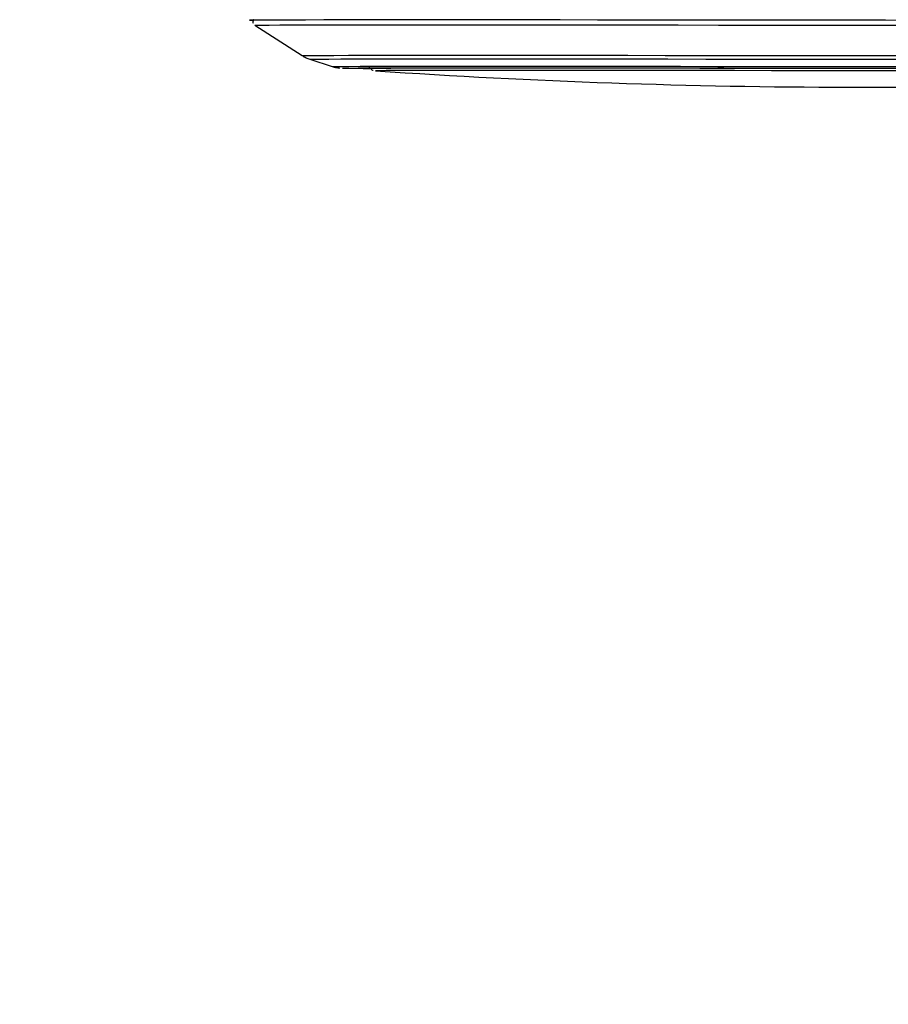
# Model space of a CAD drawing. Header units: millimetres. Extents: x 10 to 10348, y 8 to 8288.
# Tile 4 of 129: x 1986 to 2090, y 2898 to 3016. Entities that reach past the tile are written whole.
import ezdxf

# ---------------------------------------------------------------- set-up
doc = ezdxf.new("R2010")
doc.units = ezdxf.units.MM
doc.layers.add('COMPONENT_GEOMETRY', color=7, linetype='Continuous')
doc.styles.add('SLDTEXTSTYLE0', font='TXT', dxfattribs={"width": 0.75})
doc.dimstyles.new('SLDDIMSTYLE1', dxfattribs={"dimtxt": 75, "dimasz": 3.302, "dimexe": 0, "dimexo": 0.0625, "dimgap": 18.75, "dimtad": 0, "dimtih": 1, "dimtoh": 1, "dimdec": 0, "dimrnd": 1e-09, "dimzin": 12, "dimdsep": 46, "dimtxsty": 'SLDTEXTSTYLE0', "dimsah": 1, "dimcen": 0.09, "dimadec": 0, "dimazin": 3, "dimtfac": 1, "dimtdec": 0, "dimtofl": 0, "dimtmove": 0, "dimatfit": 3, "dimfxl": 1, "dimfrac": 2, "dimtolj": 1, "dimtzin": 12, "dimarcsym": 0})

# ---------------------------------------------------------------- blocks, each defined once
blk = doc.blocks.new('_D_5')
at = {"layer": 'COMPONENT_GEOMETRY', "color": 7}
for p, q in [((3546.34, 3861.9), (417.24, 3861.9)), ((420.41, 3861.9), (420.41, 2365.11)), ((420.41, 749.25), (420.41, 2246.04)), ((3146.61, 749.25), (417.24, 749.25))]:
    blk.add_line(p, q, dxfattribs=at)
for points in [[(420.41, 3861.9), (419.9, 3858.6), (420.92, 3858.6)], [(420.41, 749.25), (420.92, 752.55), (419.9, 752.55)]]:
    blk.add_solid(points, dxfattribs=at)
at = {"layer": 'COMPONENT_GEOMETRY', "color": 7, "insert": (309.58, 2342.72), "char_height": 75, "attachment_point": 1, "style": 'SLDTEXTSTYLE0'}
blk.add_mtext('3113', dxfattribs=at)

msp = doc.modelspace()

# ---------------------------------------------------------------- linework, layer by layer
at = {"color": 7, "linetype": 'Continuous', "lineweight": 25}
for p, q in [((2014.54, 3015.33), (2020.19, 3011.71)), ((2021.11, 3011.27), (2023.77, 3010.41)), ((2028.95, 3009.89), (2028.96, 3009.89))]:
    msp.add_line(p, q, dxfattribs=at)
at = {"color": 8, "linetype": 'Continuous', "lineweight": 25}
for p, q in [((2025.01, 3010.21), (2025.01, 3010.21)), ((2028.95, 3009.89), (2028.95, 3009.89))]:
    msp.add_line(p, q, dxfattribs=at)
at = {"color": 7, "linetype": 'Continuous', "lineweight": 25, "flags": 128}
for points in [[(2034.87, 3015.96), (2031.42, 3015.96), (2028.25, 3015.96), (2025.36, 3015.96), (2022.77, 3015.96), (2020.49, 3015.95), (2018.54, 3015.95), (2016.92, 3015.95), (2015.64, 3015.94), (2014.71, 3015.94), (2014.13, 3015.93), (2013.91, 3015.92), (2014.05, 3015.92), (2014.4, 3015.91)], [(2034.93, 3015.96), (2031.49, 3015.96), (2028.32, 3015.96), (2025.44, 3015.96), (2022.85, 3015.96), (2020.58, 3015.95), (2018.63, 3015.95), (2017.01, 3015.95), (2015.73, 3015.94), (2014.8, 3015.94), (2014.22, 3015.93), (2014, 3015.92), (2014.14, 3015.92), (2014.41, 3015.91)], [(2094.91, 3015.91), (2089.88, 3015.92), (2084.83, 3015.92), (2079.79, 3015.93), (2074.77, 3015.94), (2069.8, 3015.94), (2064.92, 3015.95), (2060.13, 3015.95), (2055.48, 3015.95), (2050.97, 3015.96), (2046.63, 3015.96), (2042.49, 3015.96), (2038.56, 3015.96), (2034.87, 3015.96)], [(2094.89, 3015.91), (2089.87, 3015.92), (2084.83, 3015.92), (2079.79, 3015.93), (2074.78, 3015.94), (2069.82, 3015.94), (2064.94, 3015.95), (2060.17, 3015.95), (2055.51, 3015.95), (2051.01, 3015.96), (2046.68, 3015.96), (2042.54, 3015.96), (2038.62, 3015.96), (2034.93, 3015.96)], [(2014.54, 3015.33), (2014.54, 3015.33), (2014.76, 3015.34), (2015.34, 3015.35), (2016.26, 3015.35), (2017.53, 3015.36), (2019.13, 3015.36), (2021.07, 3015.36), (2023.32, 3015.37), (2025.89, 3015.37), (2028.75, 3015.37), (2031.9, 3015.37), (2035.31, 3015.37)], [(2035.31, 3015.37), (2038.97, 3015.37), (2042.87, 3015.37), (2046.97, 3015.37), (2051.27, 3015.37), (2055.74, 3015.36), (2060.36, 3015.36), (2065.1, 3015.36), (2069.94, 3015.35), (2074.86, 3015.35), (2079.83, 3015.34), (2084.84, 3015.33), (2089.84, 3015.33), (2094.82, 3015.32)], [(2025.01, 3010.21), (2025.02, 3010.21), (2025.28, 3010.22), (2025.9, 3010.22), (2026.87, 3010.23), (2028.18, 3010.23), (2029.83, 3010.23), (2031.8, 3010.24), (2034.09, 3010.24), (2036.69, 3010.24), (2039.56, 3010.24), (2042.71, 3010.24)], [(2027.95, 3010.2), (2027.95, 3010.2), (2028.13, 3010.21), (2028.66, 3010.22), (2029.54, 3010.22), (2030.77, 3010.22), (2032.33, 3010.23), (2034.22, 3010.23), (2036.43, 3010.23), (2038.94, 3010.24), (2041.73, 3010.24), (2044.8, 3010.24)], [(2042.71, 3010.24), (2046.11, 3010.24), (2049.74, 3010.24), (2053.57, 3010.24), (2057.6, 3010.24), (2061.79, 3010.23), (2066.11, 3010.23), (2070.56, 3010.23), (2075.08, 3010.22), (2079.67, 3010.22), (2084.3, 3010.21), (2088.93, 3010.2), (2093.54, 3010.2)], [(2044.8, 3010.24), (2048.11, 3010.24), (2051.66, 3010.24), (2055.41, 3010.23), (2059.35, 3010.23), (2063.45, 3010.23), (2067.69, 3010.22), (2072.03, 3010.22), (2076.46, 3010.22), (2080.94, 3010.21), (2085.45, 3010.2), (2089.97, 3010.2), (2094.45, 3010.19)], [(2094.16, 3009.88), (2089.69, 3009.88), (2085.2, 3009.89), (2080.72, 3009.9), (2076.26, 3009.9), (2071.86, 3009.91), (2067.54, 3009.91), (2063.34, 3009.91), (2059.28, 3009.92), (2055.38, 3009.92), (2051.68, 3009.92), (2048.19, 3009.92), (2044.93, 3009.92), (2041.93, 3009.92), (2039.2, 3009.92), (2036.77, 3009.92), (2034.64, 3009.92), (2032.84, 3009.91), (2031.37, 3009.91), (2030.24, 3009.91), (2029.46, 3009.9), (2029.03, 3009.89), (2028.95, 3009.89)]]:
    msp.add_lwpolyline(points, dxfattribs=at)
at = {"color": 8, "linetype": 'Continuous', "lineweight": 25, "flags": 128}
for points in [[(2020.19, 3011.71), (2020.26, 3011.71), (2020.66, 3011.72), (2021.41, 3011.73), (2022.52, 3011.73), (2023.97, 3011.73), (2025.75, 3011.74), (2027.86, 3011.74), (2030.28, 3011.74), (2033.01, 3011.75), (2036.02, 3011.75), (2039.31, 3011.75)], [(2021.11, 3011.27), (2021.18, 3011.28), (2021.57, 3011.28), (2022.31, 3011.29), (2023.4, 3011.29), (2024.83, 3011.3), (2026.59, 3011.3), (2028.67, 3011.31), (2031.06, 3011.31), (2033.75, 3011.31), (2036.72, 3011.31), (2039.95, 3011.31)], [(2039.31, 3011.75), (2042.84, 3011.75), (2046.61, 3011.75), (2050.59, 3011.74), (2054.76, 3011.74), (2059.09, 3011.74), (2063.58, 3011.73), (2068.18, 3011.73), (2072.87, 3011.73), (2077.64, 3011.72), (2082.44, 3011.71), (2087.27, 3011.71), (2092.08, 3011.7)], [(2039.95, 3011.31), (2043.44, 3011.31), (2047.15, 3011.31), (2051.08, 3011.31), (2055.19, 3011.31), (2059.46, 3011.3), (2063.88, 3011.3), (2068.42, 3011.29), (2073.05, 3011.29), (2077.75, 3011.28), (2082.48, 3011.28), (2087.24, 3011.27), (2091.99, 3011.27)], [(2023.77, 3010.41), (2023.79, 3010.41), (2024.1, 3010.41), (2024.76, 3010.42), (2025.77, 3010.42), (2027.12, 3010.43), (2028.81, 3010.43), (2030.81, 3010.43), (2033.14, 3010.44), (2035.76, 3010.44), (2038.66, 3010.44), (2041.84, 3010.44)], [(2041.84, 3010.44), (2045.26, 3010.44), (2048.91, 3010.44), (2052.78, 3010.44), (2056.83, 3010.43), (2061.04, 3010.43), (2065.4, 3010.43), (2069.87, 3010.42), (2074.42, 3010.42), (2079.05, 3010.41), (2083.7, 3010.41), (2088.37, 3010.4), (2093.02, 3010.4)]]:
    msp.add_lwpolyline(points, dxfattribs=at)
at = {"color": 7, "linetype": 'Continuous', "lineweight": 25}
for centre, radius, start, end in [((2028.3, 3192.98), 182.8, 268.9706, 269.9968), ((2086.59, 3854.71), 846.78, 266.09752, 273.74842)]:
    msp.add_arc(centre, radius, start, end, dxfattribs=at)
for points, knots in [([(2014.37, 3015.99), (2014.36, 3015.97), (2014.32, 3015.9), (2014.3, 3015.75), (2014.31, 3015.62), (2014.35, 3015.57), (2014.35, 3015.56)], [0, 0, 0, 0, 0.133217, 0.549069, 0.983533, 1, 1, 1, 1]), ([(2020.33, 3011.64), (2020.47, 3011.55), (2020.76, 3011.39), (2021.07, 3011.29), (2021.22, 3011.24)], [0, 0, 0, 0, 0.503288, 1, 1, 1, 1]), ([(2023.93, 3010.36), (2023.95, 3010.35), (2024.09, 3010.3), (2024.32, 3010.27), (2024.54, 3010.23), (2024.61, 3010.23), (2024.65, 3010.22)], [0, 0, 0, 0, 0.057817, 0.474953, 0.752382, 1, 1, 1, 1]), ([(2028.18, 3010.35), (2028.21, 3010.31), (2028.27, 3010.2), (2028.42, 3010.08), (2028.57, 3009.99), (2028.64, 3009.96), (2028.66, 3009.96)], [0, 0, 0, 0, 0.217713, 0.58454, 0.89286, 1, 1, 1, 1])]:
    msp.add_open_spline(points, degree=3, knots=knots, dxfattribs=at)

# ---------------------------------------------------------------- dimensions: what is measured, and where the dimension line sits
at = {"layer": 'COMPONENT_GEOMETRY', "color": 7}
dim = msp.add_linear_dim(base=(420.41, 3861.9), p1=(3147.88, 749.25), p2=(3547.61, 3861.9), angle=90, dimstyle='SLDDIMSTYLE1', dxfattribs=at)
dim.commit()
dim.dimension.update_dxf_attribs({"geometry": '_D_5', "text_midpoint": (420.41, 2305.58), "dimtype": 160})

doc.saveas('drawing.dxf')
